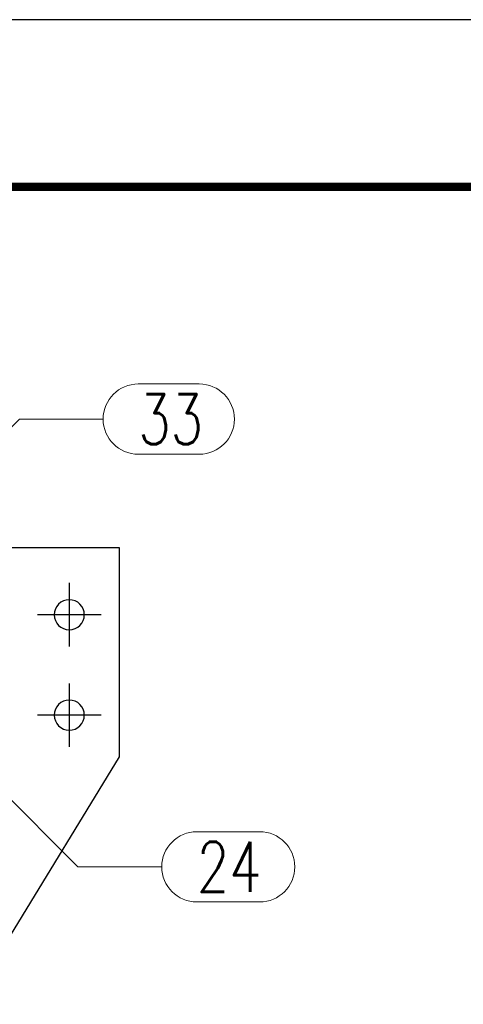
# Model space of a CAD drawing. Header units: millimetres. Extents: x 2097 to 3301, y 14853 to 15503.
# Tile 33 of 98: x 2253 to 2279, y 15416 to 15475. Entities that reach past the tile are written whole.
import ezdxf

# ---------------------------------------------------------------- set-up
doc = ezdxf.new("R2010")
doc.units = ezdxf.units.MM
doc.header["$LTSCALE"] = 10
doc.linetypes.add('MITTE', pattern=[2, 1.25, -0.25, 0.25, -0.25])
doc.layers.add('_FORMATKA', color=8, linetype='Continuous', plot=False)
for name, color, linetype, lineweight in [('_RAMKA', 7, 'Continuous', 35), ('PS_Pos', 1, 'Continuous', 15), ('PS_SOLID', 7, 'Continuous', 30)]:
    doc.layers.add(name, color=color, linetype=linetype, lineweight=lineweight)
doc.layers.add('PS_MID', color=5, linetype='MITTE')
doc.layers.add('PS_SHAPE', color=3, linetype='Continuous')
doc.styles.add('simplex', font='simplex.shx', dxfattribs={"width": 0.75})

# ---------------------------------------------------------------- blocks, each defined once
blk = doc.blocks.new('*X453')
at = {"layer": 'PS_MID', "color": 5, "linetype": 'MITTE'}
for p, q in [((2455.627, 15440.944), (2455.627, 15437.144)), ((2457.527, 15439.044), (2453.727, 15439.044)), ((2455.627, 15434.944), (2455.627, 15431.144)), ((2457.527, 15433.044), (2453.727, 15433.044))]:
    blk.add_line(p, q, dxfattribs=at)
at = {"layer": 'PS_SOLID', "color": 7, "linetype": 'Continuous'}
for p, q in [((2458.627, 15443.044), (2452.127, 15443.044)), ((2458.627, 15430.544), (2458.627, 15443.044)), ((2452.127, 15419.866), (2458.627, 15430.544))]:
    blk.add_line(p, q, dxfattribs=at)
at = {"layer": 'PS_SOLID', "color": 7, "extrusion": (0, 0, -1)}
for centre in [(-2455.627, 15439.044), (-2455.627, 15433.044)]:
    blk.add_circle(centre, 0.9, dxfattribs=at)
blk = doc.blocks.new('*X474')
at = {"color": 1}
for p, q in [((2449.077, 15431.044), (2456.148, 15423.973)), ((2463.248, 15426.073), (2466.998, 15426.073)), ((2456.148, 15423.973), (2461.148, 15423.973)), ((2463.248, 15421.873), (2466.998, 15421.873))]:
    blk.add_line(p, q, dxfattribs=at)
for centre, start, end in [((2463.248, 15423.973), 90, 270), ((2466.998, 15423.973), 270, 90)]:
    blk.add_arc(centre, 2.1, start, end, dxfattribs=at)
at = {"color": 2, "style": 'simplex', "width": 0.75}
blk.add_text('24', height=3, dxfattribs=at).set_placement((2463.248, 15422.473))
blk = doc.blocks.new('*X475')
at = {"color": 1}
for p, q in [((2459.748, 15452.842), (2463.391, 15452.842)), ((2445.577, 15443.671), (2452.648, 15450.742)), ((2452.648, 15450.742), (2457.648, 15450.742)), ((2459.748, 15448.642), (2463.391, 15448.642))]:
    blk.add_line(p, q, dxfattribs=at)
for centre, start, end in [((2459.748, 15450.742), 90, 270), ((2463.391, 15450.742), 270, 90)]:
    blk.add_arc(centre, 2.1, start, end, dxfattribs=at)
at = {"color": 2, "style": 'simplex', "width": 0.75}
blk.add_text('33', height=3, dxfattribs=at).set_placement((2459.748, 15449.242))

msp = doc.modelspace()

# ---------------------------------------------------------------- linework, layer by layer
at = {"layer": '_FORMATKA', "lineweight": -3}
msp.add_lwpolyline([(2099.355, 14880.621), (3299.355, 14880.621), (3299.355, 15474.621), (2099.355, 15474.621)], close=True, dxfattribs=at)
at = {"layer": '_RAMKA', "lineweight": -3, "const_width": 0.5}
msp.add_lwpolyline([(2129.355, 14890.621), (3289.355, 14890.621), (3289.355, 15464.621), (2129.355, 15464.621)], close=True, dxfattribs=at)

# ---------------------------------------------------------------- block references
at = {"layer": 'PS_Pos'}
for name in ['*X475', '*X474']:
    msp.add_blockref(name, (-200, 0), dxfattribs=at)
at = {"layer": 'PS_SHAPE', "color": 3}
msp.add_blockref('*X453', (-200, 0), dxfattribs=at)

doc.saveas('drawing.dxf')
